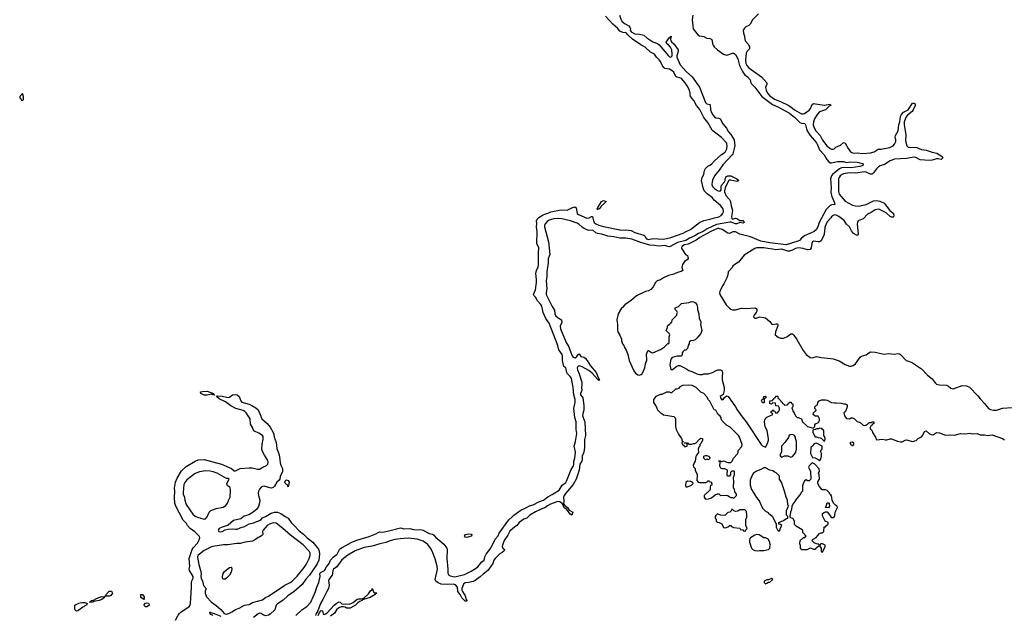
# Model space of a CAD drawing. Header units: inches. Extents: x 2347120 to 2490770, y 707513 to 877705.
# Tile 121 of 132: x 2429194 to 2442312, y 820454 to 828391. Entities that reach past the tile are written whole.
import ezdxf

# ---------------------------------------------------------------- set-up
doc = ezdxf.new("R2010")
doc.units = ezdxf.units.IN
doc.header["$MEASUREMENT"] = 0
for name, color, linetype in [('C4822', 7, 'Continuous'), ('C4832', 7, 'Continuous'), ('C4842', 7, 'Continuous')]:
    doc.layers.add(name, color=color, linetype=linetype)

msp = doc.modelspace()

# ---------------------------------------------------------------- linework, layer by layer
at = {"layer": 'C4822', "color": 5, "elevation": 60}
msp.add_lwpolyline([(2429230, 827406), (2429194, 827370), (2429194, 827350), (2429213, 827333), (2429218, 827318), (2429230, 827314), (2429246, 827330), (2429246, 827370)], close=True, dxfattribs=at)
at = {"layer": 'C4822', "color": 5, "elevation": 40}
msp.add_lwpolyline([(2430000, 820537), (2429970, 820515), (2429950, 820508), (2429928, 820530), (2429930, 820591), (2429983, 820617), (2430000, 820620)], dxfattribs=at)
at = {"layer": 'C4832', "color": 5}
for points, elevation in [([(2432873, 820450), (2432954, 820526), (2433020, 820570), (2433074, 820630), (2433134, 820770), (2433151, 820829), (2433181, 820890), (2433196, 820970), (2433191, 821010), (2433210, 821029), (2433255, 821050), (2433281, 821099), (2433316, 821144), (2433334, 821190), (2433370, 821229), (2433423, 821270), (2433456, 821330), (2433470, 821343), (2433490, 821359), (2433610, 821426), (2433684, 821456), (2433850, 821502), (2433940, 821540), (2433970, 821559), (2433990, 821566), (2434030, 821564), (2434110, 821579), (2434250, 821617), (2434270, 821620), (2434310, 821606), (2434390, 821610), (2434439, 821599), (2434550, 821594), (2434570, 821589), (2434650, 821544), (2434694, 821534), (2434707, 821527), (2434737, 821490), (2434780, 821460), (2434844, 821404), (2434883, 821350), (2434889, 821330), (2434886, 821210), (2434898, 821070), (2434896, 821016), (2434910, 820991), (2434930, 820979), (2434990, 820965), (2435122, 820998), (2435210, 821041), (2435253, 821067), (2435298, 821102), (2435350, 821167), (2435381, 821190), (2435391, 821231), (2435407, 821270), (2435471, 821349), (2435530, 821469), (2435568, 821512), (2435580, 821550), (2435710, 821724), (2435756, 821764), (2435778, 821790), (2435870, 821853), (2435936, 821884), (2435986, 821914), (2436033, 821927), (2436110, 821966), (2436172, 821988), (2436229, 822031), (2436290, 822063), (2436380, 822120), (2436423, 822190), (2436470, 822225), (2436480, 822240), (2436504, 822310), (2436542, 822398), (2436572, 822448), (2436577, 822463), (2436579, 822510), (2436592, 822550), (2436598, 822630), (2436583, 822710), (2436600, 822770), (2436617, 822877), (2436608, 822928), (2436609, 823030), (2436591, 823090), (2436578, 823210), (2436593, 823293), (2436595, 823330), (2436578, 823390), (2436570, 823490), (2436546, 823610), (2436533, 823633), (2436493, 823670), (2436483, 823690), (2436476, 823736), (2436470, 823750), (2436445, 823770), (2436428, 823850), (2436426, 823910), (2436421, 823930), (2436376, 823990), (2436364, 824050), (2436246, 824346), (2436203, 824410), (2436170, 824490), (2436162, 824510), (2436152, 824572), (2436138, 824598), (2436090, 824650), (2436071, 824691), (2436048, 824710), (2436039, 824730), (2436068, 824792), (2436080, 824890), (2436080, 824930), (2436071, 825011), (2436080, 825050), (2436103, 825097), (2436108, 825130), (2436104, 825284), (2436110, 825350), (2436086, 825410), (2436089, 825570), (2436078, 825630), (2436082, 825670), (2436079, 825710), (2436088, 825732), (2436110, 825756), (2436170, 825791), (2436190, 825801), (2436244, 825816), (2436270, 825833), (2436410, 825859), (2436490, 825855), (2436550, 825884), (2436590, 825896), (2436606, 825886), (2436623, 825810), (2436637, 825797), (2436750, 825748), (2436779, 825750), (2436810, 825770), (2436827, 825767), (2436838, 825710), (2436847, 825690), (2436870, 825670), (2436910, 825653), (2436970, 825635), (2437210, 825588), (2437270, 825593), (2437341, 825581), (2437390, 825557), (2437510, 825522), (2437522, 825510), (2437530, 825490), (2437544, 825470), (2437570, 825461), (2437630, 825475), (2437770, 825466), (2437870, 825488), (2438033, 825547), (2438072, 825570), (2438130, 825595), (2438249, 825690), (2438310, 825716), (2438390, 825732), (2438452, 825752), (2438510, 825762), (2438538, 825782), (2438556, 825804), (2438569, 825830), (2438567, 825870), (2438533, 825913), (2438448, 825988), (2438421, 826021), (2438352, 826070), (2438315, 826110), (2438298, 826150), (2438279, 826250), (2438280, 826270), (2438285, 826290), (2438311, 826330), (2438318, 826382), (2438331, 826409), (2438362, 826438), (2438390, 826451), (2438412, 826468), (2438450, 826510), (2438545, 826595), (2438592, 826628), (2438615, 826670), (2438620, 826710), (2438617, 826737), (2438611, 826751), (2438543, 826823), (2438429, 826909), (2438420, 826920), (2438360, 827020), (2438309, 827089), (2438256, 827196), (2438212, 827250), (2438175, 827315), (2438129, 827370), (2438125, 827390), (2438127, 827413), (2438117, 827450), (2438087, 827510), (2438060, 827550), (2438010, 827606), (2437990, 827616), (2437950, 827624), (2437936, 827636), (2437908, 827690), (2437888, 827710), (2437850, 827733), (2437790, 827741), (2437774, 827754), (2437756, 827776), (2437733, 827833), (2437715, 827855), (2437678, 827890), (2437650, 827930), (2437597, 827957), (2437527, 828027), (2437470, 828055), (2437360, 828130), (2437295, 828190), (2437276, 828216), (2437230, 828222), (2437190, 828240), (2437158, 828278), (2437098, 828330), (2436997, 828437)], 40), ([(2437187, 828450), (2437207, 828390), (2437218, 828370), (2437250, 828341), (2437311, 828311), (2437325, 828290), (2437330, 828270), (2437327, 828250), (2437341, 828230), (2437390, 828203), (2437450, 828200), (2437510, 828184), (2437550, 828149), (2437630, 828097), (2437692, 828072), (2437715, 828055), (2437836, 827910), (2437850, 827898), (2437870, 827894), (2437885, 827910), (2437889, 827930), (2437883, 827990), (2437865, 828025), (2437837, 828057), (2437815, 828070), (2437807, 828090), (2437850, 828156), (2437858, 828158), (2437868, 828152), (2437864, 828164), (2437873, 828173), (2437870, 828149), (2437864, 828136), (2437870, 828110), (2437877, 828097), (2437910, 828070), (2437966, 827990), (2437967, 827967), (2437947, 827910), (2437947, 827890), (2437993, 827790), (2438078, 827698), (2438154, 827630), (2438250, 827490), (2438330, 827289), (2438350, 827268), (2438390, 827261), (2438395, 827255), (2438396, 827190), (2438410, 827155), (2438430, 827123), (2438450, 827098), (2438470, 827084), (2438510, 827080), (2438526, 827070), (2438562, 827002), (2438610, 826944), (2438638, 826898), (2438670, 826860), (2438712, 826790), (2438722, 826710), (2438696, 826604), (2438687, 826590), (2438562, 826458), (2438514, 826386), (2438453, 826310), (2438425, 826255), (2438418, 826230), (2438417, 826197), (2438424, 826170), (2438450, 826142), (2438490, 826114), (2438514, 826106), (2438530, 826110), (2438538, 826122), (2438541, 826170), (2438547, 826190), (2438584, 826230), (2438593, 826250), (2438594, 826270), (2438601, 826290), (2438610, 826302), (2438630, 826311), (2438670, 826309), (2438750, 826272), (2438773, 826250), (2438761, 826239), (2438750, 826237), (2438670, 826254), (2438648, 826252), (2438637, 826243), (2438594, 826150), (2438582, 826110), (2438584, 826096), (2438600, 826050), (2438650, 825996), (2438662, 825970), (2438671, 825910), (2438689, 825850), (2438676, 825770), (2438682, 825742), (2438690, 825734), (2438730, 825745), (2438750, 825743), (2438790, 825717), (2438830, 825716), (2438838, 825710), (2438845, 825690), (2438830, 825681), (2438790, 825690), (2438750, 825670), (2438731, 825669), (2438674, 825694), (2438655, 825695), (2438478, 825662), (2438355, 825605), (2438300, 825570), (2438239, 825541), (2438187, 825510), (2438120, 825480), (2438070, 825450), (2437960, 825420), (2437870, 825372), (2437850, 825366), (2437830, 825367), (2437790, 825381), (2437710, 825374), (2437650, 825384), (2437590, 825386), (2437470, 825421), (2437350, 825467), (2437270, 825478), (2437190, 825478), (2437110, 825498), (2437030, 825507), (2436950, 825532), (2436890, 825540), (2436868, 825550), (2436830, 825585), (2436770, 825584), (2436715, 825610), (2436687, 825627), (2436650, 825662), (2436619, 825679), (2436532, 825712), (2436418, 825738), (2436370, 825743), (2436310, 825739), (2436250, 825720), (2436220, 825700), (2436195, 825670), (2436188, 825650), (2436188, 825630), (2436241, 825430), (2436256, 825264), (2436233, 825210), (2436236, 825150), (2436216, 825030), (2436217, 824970), (2436207, 824910), (2436215, 824810), (2436207, 824750), (2436209, 824730), (2436287, 824567), (2436319, 824519), (2436323, 824470), (2436331, 824451), (2436370, 824416), (2436413, 824393), (2436417, 824350), (2436396, 824310), (2436401, 824270), (2436475, 824090), (2436512, 824032), (2436523, 823990), (2436554, 823910), (2436570, 823893), (2436593, 823887), (2436617, 823903), (2436630, 823923), (2436650, 823940), (2436670, 823904), (2436710, 823893), (2436730, 823879), (2436754, 823850), (2436797, 823777), (2436873, 823690), (2436901, 823621), (2436919, 823590), (2436910, 823585), (2436902, 823590), (2436898, 823598), (2436890, 823600), (2436820, 823680), (2436778, 823718), (2436690, 823767), (2436650, 823777), (2436628, 823770), (2436622, 823750), (2436624, 823724), (2436648, 823670), (2436682, 823562), (2436684, 823530), (2436679, 823490), (2436685, 823450), (2436665, 823410), (2436667, 823390), (2436690, 823364), (2436696, 823350), (2436711, 823250), (2436712, 823188), (2436698, 823142), (2436694, 823110), (2436722, 823030), (2436734, 822850), (2436721, 822799), (2436719, 822690), (2436711, 822630), (2436687, 822573), (2436689, 822530), (2436684, 822510), (2436657, 822470), (2436646, 822390), (2436607, 822270), (2436570, 822199), (2436465, 822075), (2436447, 822050), (2436439, 822030), (2436444, 821970), (2436441, 821941), (2436458, 821918), (2436491, 821890), (2436516, 821856), (2436564, 821830), (2436552, 821790), (2436530, 821803), (2436482, 821862), (2436450, 821885), (2436438, 821910), (2436439, 821919), (2436422, 821942), (2436390, 821966), (2436370, 821971), (2436350, 821968), (2436264, 821936), (2436225, 821915), (2436190, 821885), (2436150, 821872), (2436065, 821835), (2435991, 821790), (2435951, 821749), (2435910, 821733), (2435849, 821691), (2435817, 821650), (2435789, 821631), (2435725, 821575), (2435698, 821521), (2435649, 821451), (2435626, 821390), (2435623, 821370), (2435629, 821349), (2435653, 821333), (2435645, 821310), (2435621, 821290), (2435590, 821273), (2435527, 821213), (2435513, 821190), (2435496, 821144), (2435430, 821049), (2435370, 821003), (2435330, 820965), (2435261, 820919), (2435234, 820906), (2435172, 820890), (2435130, 820886), (2435105, 820870), (2435085, 820810), (2435085, 820790), (2435093, 820770), (2435130, 820713), (2435143, 820663), (2435151, 820650), (2435150, 820644), (2435130, 820643), (2435118, 820650), (2435085, 820685), (2435064, 820730), (2435033, 820770), (2435029, 820830), (2435001, 820861), (2434970, 820870), (2434890, 820863), (2434810, 820870), (2434770, 820885), (2434738, 820910), (2434730, 820930), (2434759, 821070), (2434756, 821110), (2434728, 821208), (2434690, 821310), (2434669, 821349), (2434630, 821399), (2434570, 821441), (2434490, 821469), (2434370, 821483), (2434265, 821475), (2434190, 821464), (2434130, 821448), (2434074, 821426), (2433990, 821407), (2433890, 821375), (2433784, 821356), (2433665, 821315), (2433564, 821256), (2433488, 821192), (2433418, 821102), (2433377, 821070), (2433364, 821050), (2433362, 821010), (2433356, 820990), (2433312, 820930), (2433307, 820913), (2433315, 820855), (2433308, 820810), (2433284, 820770), (2433234, 820666), (2433201, 820610), (2433167, 820513), (2433138, 820470), (2433133, 820450)], 40), ([(2438161, 828450), (2438155, 828390), (2438168, 828270), (2438230, 828188), (2438250, 828178), (2438310, 828167), (2438350, 828143), (2438390, 828139), (2438410, 828130), (2438420, 828110), (2438424, 828070), (2438431, 828050), (2438447, 828030), (2438493, 827990), (2438570, 827930), (2438610, 827920), (2438630, 827923), (2438690, 827946), (2438710, 827944), (2438730, 827926), (2438763, 827870), (2438783, 827783), (2438823, 827703), (2438850, 827663), (2438889, 827630), (2438924, 827590), (2438933, 827550), (2438940, 827540), (2438988, 827490), (2439083, 827370), (2439223, 827263), (2439294, 827230), (2439450, 827145), (2439520, 827090), (2439590, 827023), (2439610, 827013), (2439654, 827010), (2439665, 826990), (2439675, 826935), (2439684, 826910), (2439727, 826847), (2439810, 826750), (2439825, 826725), (2439850, 826656), (2439910, 826590), (2439948, 826528), (2439976, 826496), (2439990, 826486), (2440000, 826485)], 60), ([(2439039, 828470), (2438958, 828390), (2438927, 828330), (2438910, 828313), (2438870, 828295), (2438850, 828279), (2438833, 828250), (2438836, 828210), (2438852, 828170), (2438854, 828130), (2438860, 828110), (2438903, 828063), (2438919, 828030), (2438917, 828003), (2438887, 827970), (2438874, 827946), (2438863, 827850), (2438869, 827809), (2438882, 827782), (2438909, 827749), (2439078, 827630), (2439146, 827550), (2439146, 827530), (2439131, 827489), (2439138, 827450), (2439155, 827410), (2439190, 827375), (2439250, 827331), (2439330, 827301), (2439433, 827253), (2439470, 827230), (2439515, 827190), (2439610, 827139), (2439630, 827136), (2439650, 827141), (2439710, 827185), (2439732, 827210), (2439750, 827259), (2439770, 827275), (2439910, 827254), (2439990, 827265), (2439998, 827258), (2439999, 827250), (2439980, 827240), (2439930, 827191), (2439850, 827162), (2439817, 827130), (2439784, 827070), (2439769, 827030), (2439766, 826990), (2439777, 826950), (2439803, 826910), (2439858, 826850), (2439890, 826787), (2439947, 826710), (2439990, 826676), (2440000, 826671)], 80), ([(2440000, 826284), (2439995, 826270), (2440000, 826215)], 60), ([(2440000, 825920), (2439990, 825916), (2439939, 825861), (2439846, 825690), (2439827, 825630), (2439807, 825590), (2439780, 825570), (2439650, 825513), (2439610, 825482), (2439582, 825450), (2439561, 825439), (2439407, 825393), (2439190, 825416), (2439070, 825441), (2438930, 825496), (2438790, 825533), (2438730, 825564), (2438696, 825564), (2438650, 825544), (2438630, 825548), (2438555, 825595), (2438510, 825610), (2438490, 825609), (2438404, 825570), (2438255, 825490), (2438205, 825455), (2438098, 825402), (2438049, 825390), (2438014, 825370), (2438011, 825350), (2438016, 825336), (2438064, 825264), (2438092, 825250), (2438102, 825210), (2438098, 825202), (2438050, 825169), (2438025, 825130), (2438016, 825090), (2438027, 825050), (2438005, 825035), (2437957, 825023), (2437910, 825002), (2437838, 824982), (2437770, 824950), (2437730, 824925), (2437688, 824910), (2437664, 824890), (2437633, 824830), (2437603, 824797), (2437570, 824779), (2437530, 824768), (2437411, 824710), (2437346, 824654), (2437255, 824590), (2437224, 824556), (2437210, 824548), (2437168, 824470), (2437151, 824390), (2437159, 824330), (2437158, 824258), (2437164, 824230), (2437188, 824188), (2437210, 824132), (2437211, 824110), (2437227, 824070), (2437241, 824050), (2437246, 824030), (2437277, 823977), (2437295, 823930), (2437314, 823850), (2437377, 823710), (2437400, 823680), (2437430, 823659), (2437450, 823655), (2437476, 823664), (2437486, 823674), (2437524, 823750), (2437533, 823807), (2437548, 823852), (2437545, 823935), (2437563, 823977), (2437570, 823982), (2437610, 823958), (2437630, 823952), (2437730, 823998), (2437786, 824030), (2437830, 824074), (2437842, 824078), (2437846, 824090), (2437847, 824167), (2437858, 824190), (2437850, 824206), (2437808, 824250), (2437826, 824290), (2437826, 824310), (2437850, 824334), (2437862, 824338), (2437870, 824354), (2437882, 824358), (2437886, 824390), (2437947, 824453), (2437948, 824472), (2437958, 824490), (2437950, 824506), (2437926, 824530), (2437928, 824550), (2437970, 824571), (2438013, 824607), (2438110, 824623), (2438150, 824635), (2438170, 824631), (2438196, 824616), (2438216, 824590), (2438225, 824555), (2438226, 824530), (2438243, 824470), (2438246, 824410), (2438271, 824370), (2438271, 824350), (2438265, 824330), (2438282, 824250), (2438271, 824210), (2438240, 824180), (2438215, 824145), (2438195, 824125), (2438170, 824115), (2438134, 824110), (2438120, 824100), (2438112, 824090), (2438112, 824070), (2438102, 824050), (2438092, 824008), (2438070, 823986), (2438050, 823986), (2438030, 823966), (2438022, 823950), (2438022, 823930), (2438011, 823909), (2437950, 823908), (2437886, 823890), (2437870, 823868), (2437854, 823790), (2437870, 823730), (2437891, 823729), (2437950, 823772), (2437970, 823782), (2437990, 823782), (2438070, 823745), (2438110, 823718), (2438150, 823705), (2438214, 823670), (2438250, 823665), (2438290, 823665), (2438310, 823671), (2438368, 823672), (2438426, 823690), (2438480, 823720), (2438496, 823724), (2438530, 823726), (2438550, 823716), (2438558, 823690), (2438551, 823631), (2438555, 823590), (2438579, 823490), (2438581, 823450), (2438565, 823395), (2438526, 823370), (2438531, 823350), (2438550, 823326), (2438568, 823332), (2438582, 823358), (2438605, 823375), (2438610, 823378), (2438631, 823370), (2438690, 823291), (2438731, 823230), (2438751, 823191), (2438818, 823098), (2438875, 823030), (2439072, 822730), (2439090, 822712), (2439130, 822694), (2439156, 822744), (2439169, 822790), (2439169, 822810), (2439152, 822912), (2439126, 822970), (2439117, 823030), (2439121, 823059), (2439136, 823084), (2439150, 823094), (2439226, 823130), (2439222, 823142), (2439206, 823150), (2439206, 823170), (2439222, 823178), (2439226, 823190), (2439232, 823192), (2439238, 823178), (2439253, 823173), (2439258, 823158), (2439270, 823154), (2439290, 823154), (2439310, 823174), (2439318, 823190), (2439316, 823216), (2439302, 823242), (2439267, 823247), (2439262, 823282), (2439230, 823286), (2439210, 823266), (2439186, 823270), (2439187, 823313), (2439222, 823318), (2439226, 823330), (2439242, 823338), (2439246, 823350), (2439262, 823358), (2439270, 823374), (2439290, 823374), (2439294, 823370), (2439294, 823350), (2439333, 823313), (2439338, 823298), (2439353, 823293), (2439358, 823278), (2439373, 823273), (2439378, 823258), (2439390, 823254), (2439422, 823258), (2439426, 823270), (2439442, 823278), (2439450, 823294), (2439473, 823293), (2439478, 823278), (2439494, 823270), (2439494, 823230), (2439482, 823218), (2439484, 823204), (2439493, 823187), (2439493, 823173), (2439514, 823150), (2439530, 823114), (2439552, 823092), (2439571, 823091), (2439611, 823071), (2439622, 823030), (2439690, 822972), (2439750, 822954), (2439770, 822954), (2439786, 822970), (2439788, 822992), (2439796, 823004), (2439835, 823025), (2439848, 823050), (2439848, 823070), (2439830, 823106), (2439790, 823106), (2439766, 823130), (2439770, 823154), (2439790, 823174), (2439802, 823178), (2439806, 823190), (2439786, 823210), (2439786, 823230), (2439810, 823254), (2439822, 823258), (2439828, 823290), (2439846, 823310), (2439876, 823324), (2439930, 823325), (2439950, 823321), (2440000, 823296)], 60), ([(2440000, 825752), (2439958, 825702), (2439937, 825670), (2439920, 825620), (2439911, 825530), (2439870, 825444), (2439850, 825430), (2439830, 825429), (2439770, 825439), (2439755, 825430), (2439746, 825410), (2439741, 825350), (2439724, 825330), (2439690, 825326), (2439630, 825344), (2439570, 825352), (2439530, 825342), (2439490, 825318), (2439450, 825305), (2439427, 825307), (2439350, 825334), (2439270, 825326), (2439230, 825335), (2439161, 825341), (2439110, 825353), (2439014, 825350), (2438990, 825343), (2438847, 825253), (2438770, 825161), (2438696, 825110), (2438686, 825090), (2438652, 825048), (2438631, 825030), (2438627, 824990), (2438615, 824950), (2438577, 824870), (2438557, 824844), (2438522, 824770), (2438517, 824750), (2438521, 824730), (2438608, 824590), (2438650, 824545), (2438670, 824532), (2438690, 824526), (2438730, 824526), (2438810, 824548), (2438870, 824543), (2438990, 824550), (2439004, 824544), (2439015, 824530), (2439013, 824507), (2439007, 824490), (2438976, 824450), (2438971, 824430), (2438990, 824415), (2439010, 824415), (2439050, 824431), (2439110, 824424), (2439130, 824417), (2439190, 824371), (2439213, 824333), (2439230, 824330), (2439270, 824338), (2439290, 824337), (2439295, 824330), (2439293, 824313), (2439264, 824230), (2439259, 824190), (2439299, 824159), (2439330, 824148), (2439370, 824148), (2439413, 824167), (2439470, 824204), (2439490, 824204), (2439510, 824188), (2439549, 824130), (2439630, 823981), (2439670, 823930), (2439724, 823890), (2439750, 823886), (2439810, 823903), (2439871, 823889), (2440000, 823875)], 80), ([(2431272, 820388), (2431305, 820455), (2431322, 820478), (2431343, 820497), (2431450, 820573), (2431464, 820590), (2431470, 820610), (2431483, 820830), (2431481, 820890), (2431486, 820914), (2431507, 820950), (2431503, 820970), (2431455, 821050), (2431453, 821070), (2431461, 821110), (2431450, 821210), (2431492, 821330), (2431506, 821354), (2431565, 821415), (2431591, 821470), (2431594, 821490), (2431583, 821510), (2431526, 821566), (2431464, 821610), (2431430, 821650), (2431416, 821676), (2431370, 821720), (2431273, 821910), (2431262, 821950), (2431256, 822024), (2431261, 822110), (2431258, 822150), (2431271, 822230), (2431290, 822282), (2431350, 822380), (2431410, 822435), (2431532, 822510), (2431570, 822524), (2431650, 822529), (2431883, 822470), (2432015, 822410), (2432050, 822381), (2432070, 822379), (2432130, 822410), (2432250, 822420), (2432290, 822420), (2432362, 822402), (2432390, 822401), (2432434, 822430), (2432480, 822450), (2432501, 822470), (2432505, 822490), (2432499, 822519), (2432455, 822590), (2432430, 822638), (2432420, 822670), (2432424, 822730), (2432438, 822802), (2432437, 822837), (2432430, 822852), (2432382, 822882), (2432324, 822910), (2432305, 822930), (2432296, 822956), (2432270, 823003), (2432265, 823070), (2432211, 823151), (2432192, 823172), (2432170, 823184), (2432075, 823210), (2432005, 823245), (2431938, 823298), (2431850, 823337), (2431815, 823370), (2431823, 823377), (2431890, 823375), (2431910, 823368), (2431970, 823358), (2431990, 823362), (2432030, 823393), (2432070, 823396), (2432090, 823391), (2432119, 823370), (2432141, 823310), (2432154, 823294), (2432250, 823266), (2432288, 823248), (2432340, 823220), (2432371, 823190), (2432399, 823130), (2432420, 823070), (2432490, 823008), (2432530, 822959), (2432573, 822890), (2432580, 822870), (2432584, 822830), (2432610, 822756), (2432618, 822678), (2432650, 822591), (2432661, 822530), (2432664, 822484), (2432673, 822453), (2432694, 822410), (2432697, 822390), (2432694, 822366), (2432664, 822310), (2432662, 822270), (2432650, 822255), (2432618, 822230), (2432590, 822177), (2432570, 822155), (2432550, 822150), (2432528, 822152), (2432450, 822176), (2432430, 822171), (2432410, 822160), (2432387, 822133), (2432377, 822110), (2432373, 822087), (2432377, 822050), (2432394, 821990), (2432395, 821970), (2432376, 821904), (2432352, 821870), (2432305, 821830), (2432249, 821791), (2432185, 821775), (2432142, 821738), (2432044, 821716), (2431970, 821656), (2431891, 821630), (2431850, 821611), (2431837, 821590), (2431846, 821570), (2431870, 821565), (2431890, 821569), (2431930, 821593), (2431970, 821603), (2432030, 821607), (2432070, 821600), (2432090, 821601), (2432130, 821621), (2432190, 821638), (2432250, 821674), (2432310, 821687), (2432390, 821717), (2432409, 821730), (2432427, 821753), (2432470, 821771), (2432544, 821816), (2432590, 821829), (2432630, 821828), (2432672, 821812), (2432730, 821770), (2432770, 821749), (2432810, 821690), (2432852, 821652), (2432919, 821579), (2432974, 821534), (2433025, 821485), (2433100, 821430), (2433174, 821334), (2433183, 821310), (2433187, 821270), (2433179, 821190), (2433159, 821141), (2433054, 820990), (2433006, 820934), (2432957, 820863), (2432850, 820770), (2432765, 820715), (2432703, 820657), (2432630, 820608), (2432613, 820587), (2432593, 820527), (2432530, 820470), (2432510, 820457), (2432469, 820449), (2432438, 820458), (2432410, 820480), (2432390, 820483), (2432370, 820475), (2432310, 820426)], 40), ([(2440000, 822061), (2439986, 822070), (2439978, 822090), (2439950, 822118), (2439930, 822126), (2439887, 822127), (2439848, 822170), (2439828, 822210), (2439829, 822231), (2439848, 822270), (2439847, 822327), (2439838, 822350), (2439848, 822370), (2439847, 822407), (2439786, 822470), (2439750, 822486), (2439710, 822446), (2439705, 822430), (2439731, 822371), (2439734, 822270), (2439710, 822248), (2439690, 822246), (2439670, 822258), (2439650, 822246), (2439630, 822206), (2439622, 822178), (2439622, 822110), (2439605, 822090), (2439602, 822078), (2439585, 822055), (2439532, 821990), (2439525, 821975), (2439502, 821950), (2439482, 821910), (2439477, 821863), (2439462, 821830), (2439454, 821770), (2439458, 821758), (2439494, 821750), (2439512, 821710), (2439514, 821670), (2439532, 821650), (2439617, 821597), (2439622, 821590), (2439624, 821564), (2439654, 821530), (2439658, 821518), (2439674, 821510), (2439658, 821502), (2439653, 821487), (2439630, 821486), (2439590, 821446), (2439585, 821410), (2439593, 821387), (2439594, 821350), (2439613, 821333), (2439687, 821333), (2439730, 821352), (2439770, 821334), (2439790, 821334), (2439802, 821338), (2439807, 821353), (2439827, 821373), (2439842, 821378), (2439846, 821390), (2439842, 821402), (2439810, 821406), (2439780, 821420), (2439746, 821450), (2439766, 821470), (2439806, 821490), (2439850, 821542), (2439868, 821552), (2439890, 821554), (2439906, 821570), (2439910, 821634), (2439930, 821634), (2439947, 821653), (2439962, 821658), (2439966, 821670), (2439966, 821690), (2439926, 821710), (2439895, 821770), (2439888, 821790), (2439888, 821810), (2439914, 821826), (2439930, 821832), (2439950, 821832), (2439970, 821812), (2440000, 821767)], 60), ([(2433170, 820451), (2433187, 820493), (2433210, 820518), (2433230, 820514), (2433231, 820490), (2433235, 820475), (2433242, 820470), (2433250, 820466), (2433270, 820474), (2433292, 820488), (2433382, 820590), (2433410, 820612), (2433450, 820635), (2433462, 820630), (2433486, 820606), (2433502, 820602), (2433530, 820606), (2433590, 820604), (2433635, 820625), (2433690, 820670), (2433710, 820674), (2433750, 820672), (2433777, 820683), (2433842, 820738), (2433870, 820782), (2433885, 820795), (2433890, 820811), (2433907, 820767), (2433930, 820751), (2433952, 820750), (2433932, 820748), (2433931, 820730), (2433865, 820690), (2433776, 820664), (2433762, 820658), (2433756, 820650), (2433721, 820639), (2433698, 820622), (2433670, 820589), (2433595, 820550), (2433550, 820548), (2433530, 820561), (2433507, 820567), (2433475, 820565), (2433445, 820555), (2433415, 820525), (2433390, 820483), (2433337, 820443)], 40), ([(2430000, 820620), (2430030, 820625), (2430064, 820624), (2430093, 820613), (2430082, 820590), (2430060, 820580), (2430050, 820569), (2430036, 820564), (2430000, 820537)], 40), ([(2431877, 820437), (2431790, 820472), (2431745, 820485), (2431742, 820490), (2431730, 820493), (2431725, 820490), (2431731, 820470), (2431758, 820458), (2431761, 820450)], 40)]:
    msp.add_lwpolyline(points, dxfattribs=dict(at, elevation=elevation))
for points, elevation in [([(2436890, 825861), (2436886, 825866), (2436895, 825890), (2436918, 825922), (2436944, 825970), (2436970, 825980), (2437006, 825970), (2436991, 825950), (2436938, 825902), (2436930, 825886), (2436910, 825866)], 40), ([(2431790, 823389), (2431768, 823390), (2431750, 823399), (2431690, 823386), (2431650, 823388), (2431607, 823410), (2431605, 823430), (2431630, 823438), (2431690, 823440), (2431778, 823410), (2431778, 823398), (2431794, 823390)], 40), ([(2438110, 823522), (2438025, 823515), (2437990, 823498), (2437970, 823478), (2437950, 823468), (2437930, 823466), (2437880, 823420), (2437870, 823418), (2437850, 823426), (2437810, 823426), (2437750, 823398), (2437730, 823398), (2437670, 823368), (2437638, 823330), (2437638, 823290), (2437675, 823235), (2437692, 823190), (2437730, 823152), (2437750, 823142), (2437770, 823125), (2437830, 823118), (2437910, 823102), (2437925, 823085), (2437932, 823070), (2437932, 822970), (2437942, 822930), (2437972, 822870), (2438011, 822811), (2438018, 822778), (2438034, 822770), (2438034, 822766), (2438018, 822762), (2438014, 822750), (2438022, 822742), (2438025, 822730), (2438040, 822720), (2438050, 822702), (2438070, 822702), (2438086, 822710), (2438086, 822730), (2438082, 822742), (2438050, 822746), (2438046, 822754), (2438090, 822754), (2438098, 822738), (2438110, 822734), (2438150, 822734), (2438170, 822742), (2438190, 822742), (2438208, 822752), (2438250, 822802), (2438270, 822814), (2438292, 822812), (2438292, 822790), (2438274, 822750), (2438254, 822730), (2438254, 822710), (2438244, 822696), (2438233, 822667), (2438237, 822623), (2438231, 822609), (2438212, 822590), (2438202, 822570), (2438194, 822510), (2438184, 822496), (2438165, 822450), (2438170, 822434), (2438192, 822412), (2438192, 822390), (2438222, 822330), (2438222, 822290), (2438214, 822270), (2438214, 822250), (2438234, 822230), (2438250, 822222), (2438335, 822225), (2438362, 822238), (2438370, 822254), (2438378, 822238), (2438411, 822230), (2438414, 822190), (2438398, 822182), (2438393, 822167), (2438392, 822128), (2438314, 822050), (2438314, 822030), (2438330, 822002), (2438370, 822005), (2438410, 822018), (2438460, 822060), (2438490, 822074), (2438510, 822074), (2438520, 822060), (2438532, 822052), (2438610, 822056), (2438630, 822051), (2438650, 822032), (2438670, 822022), (2438690, 822022), (2438710, 822014), (2438746, 822050), (2438746, 822070), (2438720, 822100), (2438716, 822136), (2438706, 822150), (2438709, 822250), (2438702, 822270), (2438702, 822290), (2438718, 822330), (2438718, 822370), (2438710, 822375), (2438684, 822376), (2438662, 822358), (2438662, 822330), (2438651, 822309), (2438626, 822310), (2438618, 822330), (2438626, 822390), (2438590, 822406), (2438553, 822407), (2438536, 822416), (2438522, 822442), (2438526, 822490), (2438522, 822502), (2438506, 822510), (2438510, 822514), (2438527, 822513), (2438542, 822502), (2438550, 822502), (2438570, 822511), (2438630, 822491), (2438670, 822492), (2438688, 822510), (2438706, 822550), (2438756, 822604), (2438766, 822630), (2438766, 822650), (2438816, 822704), (2438818, 822730), (2438782, 822830), (2438770, 822848), (2438660, 822960), (2438609, 822989), (2438548, 823050), (2438538, 823070), (2438538, 823090), (2438528, 823108), (2438496, 823136), (2438470, 823186), (2438446, 823190), (2438390, 823306), (2438370, 823326), (2438350, 823366), (2438308, 823408), (2438269, 823429), (2438206, 823490), (2438155, 823515)], 60), ([(2439090, 823286), (2439078, 823310), (2439086, 823330), (2439102, 823338), (2439108, 823372), (2439130, 823374), (2439134, 823370), (2439134, 823350), (2439118, 823342), (2439114, 823330), (2439114, 823290), (2439110, 823286)], 60), ([(2439850, 822948), (2439830, 822938), (2439810, 822938), (2439792, 822928), (2439770, 822926), (2439762, 822918), (2439762, 822890), (2439790, 822834), (2439812, 822832), (2439830, 822822), (2439860, 822820), (2439873, 822813), (2439910, 822774), (2439922, 822778), (2439926, 822810), (2439916, 822836), (2439906, 822850), (2439906, 822910), (2439902, 822922), (2439888, 822928), (2439882, 822942)], 60), ([(2439490, 822862), (2439460, 822860), (2439446, 822854), (2439435, 822825), (2439390, 822758), (2439342, 822710), (2439342, 822630), (2439322, 822590), (2439330, 822574), (2439350, 822562), (2439383, 822577), (2439410, 822581), (2439430, 822581), (2439470, 822562), (2439490, 822572), (2439518, 822602), (2439534, 822630), (2439542, 822670), (2439542, 822770), (2439528, 822810), (2439528, 822830), (2439518, 822850)], 60), ([(2439810, 822748), (2439790, 822742), (2439772, 822730), (2439764, 822716), (2439734, 822690), (2439732, 822610), (2439758, 822558), (2439790, 822554), (2439834, 822530), (2439850, 822514), (2439867, 822533), (2439867, 822547), (2439875, 822565), (2439878, 822610), (2439868, 822630), (2439868, 822650), (2439886, 822670), (2439886, 822710)], 60), ([(2438370, 822526), (2438355, 822535), (2438330, 822526), (2438308, 822550), (2438307, 822573), (2438330, 822582), (2438350, 822582), (2438370, 822574), (2438394, 822550)], 60), ([(2431670, 822380), (2431590, 822365), (2431530, 822345), (2431422, 822258), (2431395, 822225), (2431382, 822198), (2431372, 822090), (2431374, 822070), (2431388, 822030), (2431392, 821990), (2431414, 821930), (2431500, 821800), (2431530, 821776), (2431561, 821761), (2431650, 821735), (2431670, 821741), (2431693, 821767), (2431720, 821830), (2431742, 821850), (2431810, 821877), (2431905, 821895), (2431942, 821918), (2431962, 821950), (2431974, 821986), (2431998, 822030), (2432003, 822123), (2431996, 822156), (2431970, 822174), (2431959, 822190), (2431954, 822210), (2431986, 822270), (2431978, 822278), (2431950, 822278), (2431826, 822346), (2431770, 822367), (2431730, 822376)], 40), ([(2439130, 822419), (2439110, 822419), (2439070, 822395), (2439010, 822375), (2438970, 822348), (2438958, 822330), (2438926, 822254), (2438926, 822190), (2438945, 822130), (2439010, 822022), (2439030, 822002), (2439051, 821971), (2439090, 821882), (2439130, 821842), (2439164, 821824), (2439172, 821812), (2439190, 821802), (2439222, 821770), (2439274, 821670), (2439274, 821630), (2439282, 821610), (2439290, 821594), (2439310, 821574), (2439322, 821578), (2439326, 821610), (2439346, 821650), (2439330, 821666), (2439307, 821667), (2439306, 821690), (2439370, 821718), (2439400, 821740), (2439426, 821750), (2439426, 821770), (2439408, 821790), (2439408, 821850), (2439435, 821910), (2439429, 821930), (2439422, 821990), (2439404, 822030), (2439384, 822110), (2439342, 822230), (2439318, 822270), (2439315, 822310), (2439310, 822318), (2439274, 822354), (2439245, 822365), (2439230, 822378), (2439190, 822389)], 60), ([(2432770, 822166), (2432766, 822170), (2432766, 822190), (2432750, 822195), (2432733, 822213), (2432727, 822227), (2432737, 822250), (2432750, 822259), (2432772, 822252), (2432786, 822230)], 40), ([(2438090, 822242), (2438070, 822222), (2438064, 822190), (2438068, 822168), (2438090, 822166), (2438146, 822190), (2438166, 822210), (2438162, 822222), (2438136, 822236)], 60), ([(2438690, 821866), (2438678, 821862), (2438673, 821847), (2438653, 821827), (2438630, 821826), (2438590, 821786), (2438530, 821788), (2438490, 821806), (2438470, 821786), (2438462, 821770), (2438462, 821750), (2438472, 821732), (2438474, 821710), (2438493, 821693), (2438512, 821692), (2438550, 821674), (2438570, 821625), (2438590, 821618), (2438610, 821622), (2438642, 821638), (2438648, 821652), (2438670, 821652), (2438678, 821638), (2438705, 821625), (2438790, 821614), (2438798, 821598), (2438830, 821594), (2438838, 821578), (2438850, 821574), (2438862, 821578), (2438867, 821593), (2438886, 821610), (2438868, 821650), (2438868, 821730), (2438880, 821760), (2438882, 821790), (2438876, 821836), (2438866, 821850), (2438850, 821858), (2438790, 821858), (2438760, 821840), (2438730, 821838), (2438707, 821847)], 60), ([(2439970, 821888), (2439926, 821890), (2439938, 821902), (2439950, 821954), (2439970, 821954), (2439980, 821940), (2439982, 821910)], 60), ([(2432570, 821687), (2432523, 821670), (2432490, 821650), (2432437, 821590), (2432430, 821570), (2432432, 821530), (2432422, 821518), (2432390, 821497), (2432370, 821490), (2432336, 821464), (2432296, 821444), (2432196, 821430), (2432130, 821410), (2432089, 821411), (2431966, 821394), (2431910, 821393), (2431769, 821371), (2431750, 821365), (2431650, 821317), (2431569, 821250), (2431565, 821230), (2431579, 821130), (2431599, 821070), (2431612, 821012), (2431608, 820970), (2431612, 820950), (2431629, 820909), (2431644, 820850), (2431677, 820810), (2431666, 820774), (2431665, 820750), (2431682, 820702), (2431750, 820627), (2431810, 820585), (2431873, 820533), (2431918, 820478), (2431930, 820472), (2431950, 820471), (2431990, 820484), (2432022, 820498), (2432068, 820532), (2432116, 820550), (2432190, 820589), (2432250, 820599), (2432297, 820623), (2432430, 820662), (2432470, 820690), (2432510, 820710), (2432725, 820855), (2432796, 820890), (2432823, 820910), (2432890, 820976), (2432983, 821090), (2433010, 821130), (2433051, 821210), (2433066, 821250), (2433064, 821284), (2433051, 821310), (2432971, 821391), (2432801, 821521), (2432730, 821586), (2432630, 821670), (2432610, 821681)], 40), ([(2435150, 821489), (2435130, 821495), (2435118, 821510), (2435133, 821530), (2435170, 821538), (2435210, 821536), (2435218, 821530), (2435214, 821510), (2435210, 821507)], 40), ([(2439010, 821529), (2438990, 821522), (2438930, 821488), (2438923, 821477), (2438916, 821450), (2438916, 821430), (2438945, 821350), (2438962, 821330), (2438990, 821318), (2439030, 821311), (2439050, 821318), (2439110, 821318), (2439150, 821325), (2439170, 821332), (2439188, 821350), (2439188, 821370), (2439195, 821390), (2439188, 821410), (2439188, 821430), (2439168, 821468), (2439130, 821488), (2439108, 821488), (2439048, 821528)], 60), ([(2439890, 821406), (2439870, 821406), (2439858, 821402), (2439854, 821370), (2439874, 821350), (2439874, 821310), (2439878, 821298), (2439890, 821294), (2439926, 821370), (2439926, 821390)], 60), ([(2431930, 820937), (2431910, 820937), (2431902, 820942), (2431896, 820956), (2431895, 820970), (2431905, 821010), (2431924, 821036), (2431970, 821076), (2431990, 821091), (2432010, 821095), (2432016, 821090), (2432021, 821070), (2432011, 821030), (2431988, 820990), (2431950, 820948)], 40), ([(2439210, 820946), (2439170, 820926), (2439150, 820926), (2439114, 820910), (2439114, 820890), (2439130, 820874), (2439150, 820882), (2439170, 820894), (2439190, 820894), (2439226, 820930)], 60), ([(2430170, 820629), (2430126, 820630), (2430142, 820638), (2430146, 820650), (2430190, 820662), (2430198, 820670), (2430248, 820690), (2430290, 820705), (2430320, 820700), (2430322, 820690), (2430290, 820664), (2430254, 820650), (2430184, 820636)], 40), ([(2430322, 820702), (2430326, 820710), (2430346, 820714), (2430348, 820730), (2430382, 820770), (2430390, 820776), (2430416, 820776), (2430431, 820750), (2430410, 820718), (2430390, 820709), (2430333, 820707)], 40), ([(2430850, 820666), (2430838, 820678), (2430830, 820678), (2430809, 820690), (2430808, 820732), (2430830, 820732), (2430838, 820718), (2430854, 820710), (2430854, 820670)], 40), ([(2430890, 820568), (2430868, 820568), (2430848, 820590), (2430870, 820614), (2430890, 820622), (2430910, 820614), (2430922, 820590), (2430910, 820578)], 40)]:
    msp.add_lwpolyline(points, close=True, dxfattribs=dict(at, elevation=elevation))
at = {"layer": 'C4842', "color": 5}
for points, elevation in [([(2440000, 826671), (2440010, 826665), (2440030, 826665), (2440044, 826670), (2440068, 826692), (2440130, 826720), (2440170, 826754), (2440190, 826748), (2440230, 826675), (2440264, 826630), (2440290, 826616), (2440310, 826614), (2440350, 826616), (2440428, 826608), (2440530, 826617), (2440580, 826630), (2440630, 826665), (2440670, 826667), (2440789, 826690), (2440831, 826710), (2440850, 826732), (2440866, 826770), (2440866, 826790), (2440856, 826830), (2440861, 826850), (2440897, 826910), (2440905, 826990), (2440918, 827030), (2440930, 827100), (2440942, 827130), (2440970, 827158), (2441031, 827189), (2441090, 827281), (2441110, 827279), (2441126, 827270), (2441126, 827250), (2441096, 827190), (2441083, 827170), (2441023, 827117), (2441005, 827095), (2440980, 827030), (2440980, 826990), (2441000, 826860), (2440997, 826777), (2441012, 826712), (2441033, 826693), (2441146, 826686), (2441210, 826661), (2441271, 826651), (2441350, 826626), (2441412, 826612), (2441483, 826570), (2441493, 826550), (2441470, 826527), (2441430, 826538), (2441410, 826539), (2441350, 826519), (2441310, 826513), (2441190, 826526), (2441135, 826555), (2441110, 826559), (2441010, 826540), (2440850, 826532), (2440790, 826510), (2440718, 826462), (2440658, 826442), (2440635, 826430), (2440610, 826405), (2440570, 826351), (2440550, 826334), (2440530, 826332), (2440470, 826360), (2440450, 826362), (2440330, 826348), (2440250, 826351), (2440170, 826337), (2440150, 826329), (2440126, 826310), (2440111, 826290), (2440104, 826270), (2440101, 826101), (2440110, 826066), (2440190, 825973), (2440290, 825921), (2440330, 825910), (2440370, 825908), (2440472, 825928), (2440570, 825979), (2440610, 825982), (2440653, 825973), (2440710, 825945), (2440788, 825848), (2440832, 825812), (2440840, 825790), (2440835, 825765), (2440830, 825760), (2440810, 825761), (2440790, 825768), (2440736, 825816), (2440650, 825860), (2440630, 825867), (2440590, 825859), (2440537, 825823), (2440490, 825798), (2440430, 825739), (2440365, 825710), (2440355, 825690), (2440353, 825670), (2440367, 825533), (2440350, 825517), (2440303, 825543), (2440278, 825578), (2440251, 825631), (2440208, 825668), (2440177, 825717), (2440107, 825770), (2440070, 825788), (2440049, 825791), (2440030, 825783), (2440010, 825764), (2440000, 825752)], 80), ([(2440000, 826485), (2440010, 826484), (2440090, 826500), (2440130, 826502), (2440170, 826500), (2440210, 826488), (2440265, 826495), (2440350, 826494), (2440375, 826490), (2440430, 826470), (2440429, 826450), (2440385, 826435), (2440270, 826419), (2440150, 826420), (2440116, 826404), (2440023, 826330), (2440009, 826310), (2440000, 826284)], 60), ([(2440000, 826215), (2440006, 826150), (2440002, 826090), (2440015, 826035), (2440050, 825950), (2440053, 825927), (2440010, 825925), (2440000, 825920)], 60), ([(2440000, 823875), (2440030, 823872), (2440110, 823844), (2440190, 823796), (2440250, 823775), (2440270, 823773), (2440299, 823781), (2440330, 823805), (2440390, 823893), (2440410, 823906), (2440470, 823924), (2440507, 823953), (2440530, 823963), (2440590, 823960), (2440710, 823936), (2440770, 823941), (2440850, 823935), (2440890, 823941), (2440917, 823937), (2440931, 823931), (2441005, 823850), (2441050, 823836), (2441090, 823818), (2441210, 823739), (2441290, 823653), (2441350, 823604), (2441390, 823550), (2441410, 823536), (2441450, 823524), (2441540, 823520), (2441567, 823507), (2441599, 823479), (2441630, 823473), (2441750, 823517), (2441810, 823514), (2441850, 823493), (2441960, 823380), (2441990, 823338), (2442050, 823276), (2442100, 823210), (2442130, 823196), (2442170, 823188), (2442210, 823189), (2442290, 823213), (2442416, 823224)], 80), ([(2440000, 823296), (2440010, 823290), (2440050, 823284), (2440070, 823287), (2440140, 823280), (2440170, 823271), (2440190, 823271), (2440210, 823262), (2440218, 823250), (2440218, 823230), (2440194, 823170), (2440174, 823150), (2440185, 823110), (2440210, 823078), (2440250, 823072), (2440270, 823085), (2440290, 823085), (2440314, 823074), (2440350, 823038), (2440390, 823022), (2440430, 822986), (2440450, 822985), (2440466, 822990), (2440495, 823005), (2440510, 823022), (2440538, 823022), (2440550, 823031), (2440574, 823030), (2440574, 823010), (2440558, 823002), (2440550, 822986), (2440538, 822982), (2440522, 822950), (2440530, 822934), (2440550, 822914), (2440556, 822890), (2440598, 822830), (2440610, 822794), (2440690, 822803), (2440730, 822791), (2440749, 822791), (2440790, 822805), (2440810, 822805), (2440890, 822776), (2440930, 822767), (2440950, 822767), (2440990, 822787), (2441010, 822791), (2441090, 822771), (2441137, 822783), (2441166, 822810), (2441209, 822831), (2441226, 822854), (2441250, 822902), (2441270, 822911), (2441314, 822874), (2441350, 822858), (2441370, 822865), (2441410, 822891), (2441450, 822887), (2441530, 822855), (2441590, 822859), (2441650, 822855), (2441730, 822877), (2441790, 822871), (2441850, 822883), (2441894, 822874), (2441950, 822876), (2441990, 822861), (2442050, 822859), (2442090, 822851), (2442150, 822859), (2442290, 822810), (2442314, 822794)], 60), ([(2440000, 821767), (2440003, 821763), (2440010, 821758), (2440030, 821758), (2440048, 821770), (2440056, 821784), (2440058, 821830), (2440088, 821890), (2440086, 821910), (2440063, 821923), (2440038, 821950), (2440018, 821990), (2440016, 822024), (2440010, 822046), (2440000, 822060), (2440000, 822061)], 60)]:
    msp.add_lwpolyline(points, dxfattribs=dict(at, elevation=elevation))
at = {"layer": 'C4842', "color": 5, "elevation": 60}
msp.add_lwpolyline([(2440290, 822762), (2440264, 822756), (2440254, 822750), (2440262, 822742), (2440265, 822730), (2440290, 822718), (2440308, 822730), (2440308, 822750)], close=True, dxfattribs=at)

doc.saveas('drawing.dxf')
